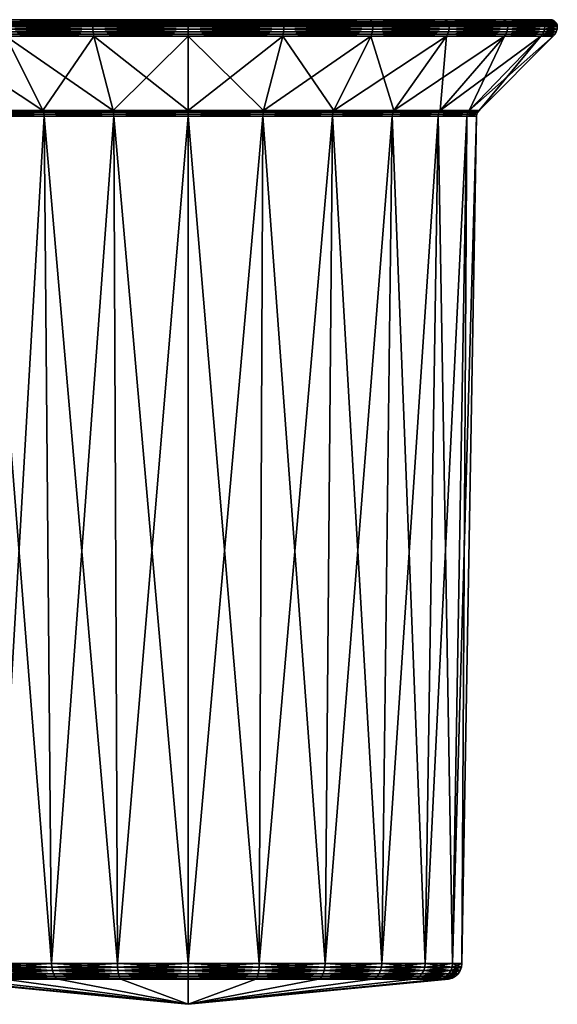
# Model space of a CAD drawing. Extents: x -0.371 to 0.222, y -0.116 to 0.
# Tile 256 of 256: x 0.183 to 0.222, y -0.072 to 0. Entities that reach past the tile are written whole.
import ezdxf

# ---------------------------------------------------------------- set-up
doc = ezdxf.new("R2010")
doc.units = 0
doc.layers.add('mesh', color=7, linetype='CONTINUOUS')

msp = doc.modelspace()

# ---------------------------------------------------------------- meshes
at = {"layer": 'mesh'}
mesh = msp.add_polyface(dxfattribs=at)
corners = [(0.195, 0.000112, -0.34006), (0.17205, 0.000112, -0.32681), (0.169403, 0.000112, -0.333201), (0.169403, 0.000112, -0.346919), (0.17205, 0.000112, -0.35331), (0.1685, 0.000112, -0.34006), (0.175908, -0.000388, -0.320968), (0.17592, -0.000258, -0.32098), (0.1815, -0.000388, -0.316677), (0.171632, -0.000258, -0.326569), (0.175908, -0.000388, -0.359152), (0.181509, -0.000258, -0.363428), (0.17592, -0.000258, -0.35914), (0.1815, -0.000388, -0.363443), (0.175955, -0.000138, -0.321016), (0.181509, -0.000258, -0.316692), (0.171675, -0.000138, -0.326594), (0.181534, -0.000138, -0.363385), (0.175955, -0.000138, -0.359105), (0.176115, -0.001095, -0.321175), (0.176027, -0.000943, -0.321087), (0.181646, -0.001095, -0.316931), (0.171763, -0.000943, -0.326644), (0.176115, -0.001095, -0.358945), (0.181584, -0.000943, -0.363297), (0.176027, -0.000943, -0.359033), (0.181646, -0.001095, -0.363189), (0.175962, -0.00077, -0.321022), (0.181584, -0.000943, -0.316823), (0.171683, -0.00077, -0.326598), (0.181538, -0.00077, -0.363377), (0.175962, -0.00077, -0.359098), (0.175922, -0.000583, -0.320982), (0.181538, -0.00077, -0.316743), (0.171634, -0.000583, -0.32657), (0.18151, -0.000583, -0.363426), (0.175922, -0.000583, -0.359138), (0.18151, -0.000583, -0.316694), (0.171617, -0.000388, -0.32656), (0.171871, -0.001095, -0.326706), (0.179957, -0.006528, -0.325017), (0.176576, -0.006528, -0.329423), (0.176576, -0.006528, -0.350697), (0.179957, -0.006528, -0.355103), (0.171871, -0.001095, -0.353414), (0.174451, -0.006528, -0.345566), (0.176657, -0.006649, -0.32947), (0.174541, -0.006649, -0.334578), (0.174451, -0.006528, -0.334554), (0.17382, -0.006649, -0.34006), (0.173726, -0.006528, -0.34006), (0.176657, -0.006649, -0.35065), (0.174541, -0.006649, -0.345542), (0.180023, -0.006649, -0.355037), (0.176262, 0.000112, -0.321322), (0.176012, -0.000034, -0.321072), (0.181534, -0.000138, -0.316735), (0.171744, -0.000034, -0.326633), (0.181573, -0.000034, -0.363316), (0.176012, -0.000034, -0.359048), (0.181573, -0.000034, -0.316804), (0.171938, 0.000095, -0.326745), (0.181685, 0.000095, -0.363122), (0.176262, 0.000112, -0.358798), (0.18175, 0.000112, -0.36301)]
mesh.append_faces([[corners[k] for k in face] for face in [(0, 1, 2, 2), (0, 3, 4, 4), (0, 5, 3, 3), (6, 7, 8, 8), (6, 9, 7, 7), (10, 11, 12, 12), (13, 11, 10, 10), (7, 14, 15, 15), (7, 16, 14, 14), (12, 17, 18, 18), (11, 17, 12, 12), (19, 20, 21, 21), (19, 22, 20, 20), (23, 24, 25, 25), (26, 24, 23, 23), (20, 27, 28, 28), (20, 29, 27, 27), (25, 30, 31, 31), (24, 30, 25, 25), (27, 32, 33, 33), (27, 34, 32, 32), (31, 35, 36, 36), (30, 35, 31, 31), (32, 6, 37, 37), (32, 38, 6, 6), (36, 13, 10, 10), (35, 13, 36, 36), (39, 40, 41, 41), (19, 40, 39, 39), (23, 42, 43, 43), (44, 42, 23, 23), (44, 45, 42, 42), (46, 41, 40, 40), (47, 48, 41, 41), (49, 50, 48, 48), (51, 45, 52, 52), (51, 42, 45, 45), (53, 42, 51, 51), (53, 43, 42, 42), (0, 54, 1, 1), (14, 55, 56, 56), (14, 57, 55, 55), (18, 58, 59, 59), (17, 58, 18, 18), (55, 54, 60, 60), (55, 61, 54, 54), (59, 62, 63, 63), (58, 62, 59, 59), (61, 1, 54, 54), (62, 64, 63, 63)]])
mesh = msp.add_polyface(dxfattribs=at)
corners = [(0.169403, 0.000112, -0.333201), (0.1685, 0.000112, -0.34006), (0.195, 0.000112, -0.34006), (0.1815, -0.000388, -0.316677), (0.181509, -0.000258, -0.316692), (0.188012, -0.000388, -0.31398), (0.17592, -0.000258, -0.32098), (0.1815, -0.000388, -0.363443), (0.188016, -0.000258, -0.366124), (0.181509, -0.000258, -0.363428), (0.188012, -0.000388, -0.36614), (0.181534, -0.000138, -0.316735), (0.188016, -0.000258, -0.313997), (0.175955, -0.000138, -0.321016), (0.188029, -0.000138, -0.366075), (0.181534, -0.000138, -0.363385), (0.18805, -0.000034, -0.365999), (0.181685, 0.000095, -0.316998), (0.18175, 0.000112, -0.31711), (0.188108, 0.000095, -0.314338), (0.181685, 0.000095, -0.363122), (0.188141, 0.000112, -0.365657), (0.18175, 0.000112, -0.36301), (0.188108, 0.000095, -0.365782), (0.181646, -0.001095, -0.316931), (0.181584, -0.000943, -0.316823), (0.188088, -0.001095, -0.314263), (0.176027, -0.000943, -0.321087), (0.181646, -0.001095, -0.363189), (0.188056, -0.000943, -0.365977), (0.181584, -0.000943, -0.363297), (0.188088, -0.001095, -0.365857), (0.181538, -0.00077, -0.316743), (0.188056, -0.000943, -0.314143), (0.175962, -0.00077, -0.321022), (0.188032, -0.00077, -0.366067), (0.181538, -0.00077, -0.363377), (0.18151, -0.000583, -0.316694), (0.188032, -0.00077, -0.314054), (0.175922, -0.000583, -0.320982), (0.188017, -0.000583, -0.366122), (0.18151, -0.000583, -0.363426), (0.188017, -0.000583, -0.313999), (0.175908, -0.000388, -0.320968), (0.176115, -0.001095, -0.321175), (0.184363, -0.006528, -0.321636), (0.179957, -0.006528, -0.325017), (0.189494, -0.006528, -0.319511), (0.179957, -0.006528, -0.355103), (0.184363, -0.006528, -0.358484), (0.176115, -0.001095, -0.358945), (0.180023, -0.006649, -0.325083), (0.18441, -0.006649, -0.358403), (0.180023, -0.006649, -0.355037), (0.176262, 0.000112, -0.358798), (0.17205, 0.000112, -0.35331), (0.181573, -0.000034, -0.316804), (0.188029, -0.000138, -0.314045), (0.176012, -0.000034, -0.321072), (0.181573, -0.000034, -0.363316), (0.188077, 0.000045, -0.365899), (0.188077, 0.000045, -0.314222), (0.176262, 0.000112, -0.321322)]
mesh.append_faces([[corners[k] for k in face] for face in [(0, 1, 2, 2), (3, 4, 5, 5), (3, 6, 4, 4), (7, 8, 9, 9), (10, 8, 7, 7), (4, 11, 12, 12), (4, 13, 11, 11), (9, 14, 15, 15), (8, 14, 9, 9), (14, 16, 15, 15), (17, 18, 19, 19), (20, 21, 22, 22), (23, 21, 20, 20), (24, 25, 26, 26), (24, 27, 25, 25), (28, 29, 30, 30), (31, 29, 28, 28), (25, 32, 33, 33), (25, 34, 32, 32), (30, 35, 36, 36), (29, 35, 30, 30), (32, 37, 38, 38), (32, 39, 37, 37), (36, 40, 41, 41), (35, 40, 36, 36), (37, 3, 42, 42), (37, 43, 3, 3), (41, 10, 7, 7), (40, 10, 41, 41), (44, 45, 46, 46), (24, 45, 44, 44), (24, 47, 45, 45), (26, 47, 24, 24), (28, 48, 49, 49), (50, 48, 28, 28), (51, 46, 45, 45), (52, 48, 53, 53), (52, 49, 48, 48), (2, 54, 22, 22), (55, 54, 2, 2), (11, 56, 57, 57), (11, 58, 56, 56), (15, 16, 59, 59), (16, 60, 59, 59), (56, 17, 61, 61), (56, 62, 17, 17), (59, 23, 20, 20), (60, 23, 59, 59), (17, 62, 18, 18)]])
mesh = msp.add_polyface(dxfattribs=at)
corners = [(0.195, 0.000112, -0.34006), (0.188141, 0.000112, -0.314463), (0.18175, 0.000112, -0.31711), (0.18175, 0.000112, -0.36301), (0.188141, 0.000112, -0.365657), (0.188012, -0.000388, -0.31398), (0.188016, -0.000258, -0.313997), (0.195, -0.000388, -0.31306), (0.181509, -0.000258, -0.316692), (0.188012, -0.000388, -0.36614), (0.195, -0.000258, -0.367043), (0.188016, -0.000258, -0.366124), (0.195, -0.000388, -0.36706), (0.188029, -0.000138, -0.314045), (0.195, -0.000258, -0.313077), (0.181534, -0.000138, -0.316735), (0.195, -0.000138, -0.366993), (0.188029, -0.000138, -0.366075), (0.18805, -0.000034, -0.314122), (0.195, -0.000138, -0.313127), (0.195, -0.000034, -0.366914), (0.18805, -0.000034, -0.365999), (0.188077, 0.000045, -0.314222), (0.195, -0.000034, -0.313207), (0.195, 0.000045, -0.36681), (0.188077, 0.000045, -0.365899), (0.188108, 0.000095, -0.314338), (0.195, 0.000045, -0.31331), (0.181685, 0.000095, -0.316998), (0.195, 0.000095, -0.366689), (0.188108, 0.000095, -0.365782), (0.195, 0.000112, -0.36656), (0.188088, -0.001095, -0.314263), (0.188056, -0.000943, -0.314143), (0.195, -0.001095, -0.313353), (0.181584, -0.000943, -0.316823), (0.188088, -0.001095, -0.365857), (0.195, -0.000943, -0.366892), (0.188056, -0.000943, -0.365977), (0.195, -0.001095, -0.366767), (0.188032, -0.00077, -0.314054), (0.195, -0.000943, -0.313229), (0.181538, -0.00077, -0.316743), (0.195, -0.00077, -0.366984), (0.188032, -0.00077, -0.366067), (0.188017, -0.000583, -0.313999), (0.195, -0.00077, -0.313136), (0.18151, -0.000583, -0.316694), (0.195, -0.000583, -0.367041), (0.188017, -0.000583, -0.366122), (0.195, -0.000583, -0.313079), (0.1815, -0.000388, -0.316677), (0.195, -0.006528, -0.318786), (0.189494, -0.006528, -0.319511), (0.184363, -0.006528, -0.358484), (0.189494, -0.006528, -0.360609), (0.181646, -0.001095, -0.363189), (0.18441, -0.006649, -0.321717), (0.184363, -0.006528, -0.321636), (0.189518, -0.006649, -0.360519), (0.18441, -0.006649, -0.358403), (0.195, -0.006649, -0.36124), (0.176262, 0.000112, -0.321322), (0.181573, -0.000034, -0.316804)]
mesh.append_faces([[corners[k] for k in face] for face in [(0, 1, 2, 2), (0, 3, 4, 4), (5, 6, 7, 7), (5, 8, 6, 6), (9, 10, 11, 11), (12, 10, 9, 9), (6, 13, 14, 14), (6, 15, 13, 13), (11, 16, 17, 17), (10, 16, 11, 11), (13, 18, 19, 19), (17, 20, 21, 21), (16, 20, 17, 17), (18, 22, 23, 23), (21, 24, 25, 25), (20, 24, 21, 21), (22, 26, 27, 27), (22, 28, 26, 26), (25, 29, 30, 30), (24, 29, 25, 25), (26, 2, 1, 1), (30, 31, 4, 4), (32, 33, 34, 34), (32, 35, 33, 33), (36, 37, 38, 38), (39, 37, 36, 36), (33, 40, 41, 41), (33, 42, 40, 40), (38, 43, 44, 44), (37, 43, 38, 38), (40, 45, 46, 46), (40, 47, 45, 45), (44, 48, 49, 49), (43, 48, 44, 44), (45, 5, 50, 50), (45, 51, 5, 5), (49, 12, 9, 9), (48, 12, 49, 49), (32, 52, 53, 53), (34, 52, 32, 32), (36, 54, 55, 55), (56, 54, 36, 36), (57, 58, 53, 53), (59, 54, 60, 60), (59, 55, 54, 54), (61, 55, 59, 59), (2, 62, 0, 0), (13, 63, 18, 18), (18, 63, 22, 22)]])
mesh = msp.add_polyface(dxfattribs=at)
corners = [(0.195, 0.000112, -0.34006), (0.195, 0.000112, -0.31356), (0.188141, 0.000112, -0.314463), (0.201859, 0.000112, -0.314463), (0.195, 0.000112, -0.36656), (0.201859, 0.000112, -0.365657), (0.188141, 0.000112, -0.365657), (0.195, -0.000388, -0.31306), (0.188016, -0.000258, -0.313997), (0.195, -0.000258, -0.313077), (0.195, -0.000388, -0.36706), (0.201984, -0.000258, -0.366124), (0.195, -0.000258, -0.367043), (0.188029, -0.000138, -0.314045), (0.195, -0.000138, -0.313127), (0.201971, -0.000138, -0.366075), (0.195, -0.000138, -0.366993), (0.195, -0.000034, -0.313207), (0.201971, -0.000138, -0.314045), (0.18805, -0.000034, -0.314122), (0.20195, -0.000034, -0.365999), (0.195, -0.000034, -0.366914), (0.195, 0.000045, -0.31331), (0.20195, -0.000034, -0.314122), (0.188077, 0.000045, -0.314222), (0.201923, 0.000045, -0.365899), (0.195, 0.000045, -0.36681), (0.195, 0.000095, -0.313431), (0.201923, 0.000045, -0.314222), (0.188108, 0.000095, -0.314338), (0.201892, 0.000095, -0.365782), (0.195, 0.000095, -0.366689), (0.201892, 0.000095, -0.314338), (0.188108, 0.000095, -0.365782), (0.195, -0.001095, -0.313353), (0.195, -0.000943, -0.313229), (0.201912, -0.001095, -0.314263), (0.188056, -0.000943, -0.314143), (0.195, -0.001095, -0.366767), (0.201945, -0.000943, -0.365977), (0.195, -0.000943, -0.366892), (0.201912, -0.001095, -0.365857), (0.195, -0.00077, -0.313136), (0.201945, -0.000943, -0.314143), (0.188032, -0.00077, -0.314054), (0.201968, -0.00077, -0.366067), (0.195, -0.00077, -0.366984), (0.195, -0.000583, -0.313079), (0.201968, -0.00077, -0.314054), (0.188017, -0.000583, -0.313999), (0.201983, -0.000583, -0.366122), (0.195, -0.000583, -0.367041), (0.188012, -0.000388, -0.31398), (0.201988, -0.000388, -0.36614), (0.200506, -0.006528, -0.319511), (0.195, -0.006528, -0.318786), (0.195, -0.006528, -0.361334), (0.189494, -0.006528, -0.360609), (0.188088, -0.001095, -0.365857), (0.195, -0.006649, -0.31888), (0.189518, -0.006649, -0.319601), (0.189494, -0.006528, -0.319511), (0.195, -0.006649, -0.36124), (0.200482, -0.006649, -0.360519), (0.200506, -0.006528, -0.360609)]
mesh.append_faces([[corners[k] for k in face] for face in [(0, 1, 2, 2), (3, 1, 0, 0), (0, 4, 5, 5), (6, 4, 0, 0), (7, 8, 9, 9), (10, 11, 12, 12), (9, 13, 14, 14), (12, 15, 16, 16), (14, 17, 18, 18), (14, 19, 17, 17), (16, 20, 21, 21), (15, 20, 16, 16), (17, 22, 23, 23), (17, 24, 22, 22), (21, 25, 26, 26), (20, 25, 21, 21), (22, 27, 28, 28), (22, 29, 27, 27), (26, 30, 31, 31), (25, 30, 26, 26), (27, 1, 32, 32), (27, 2, 1, 1), (29, 2, 27, 27), (31, 4, 33, 33), (31, 5, 4, 4), (30, 5, 31, 31), (34, 35, 36, 36), (34, 37, 35, 35), (38, 39, 40, 40), (41, 39, 38, 38), (35, 42, 43, 43), (35, 44, 42, 42), (40, 45, 46, 46), (39, 45, 40, 40), (42, 47, 48, 48), (42, 49, 47, 47), (46, 50, 51, 51), (47, 52, 7, 7), (51, 53, 10, 10), (34, 54, 55, 55), (36, 54, 34, 34), (38, 56, 41, 41), (38, 57, 56, 56), (58, 57, 38, 38), (59, 55, 54, 54), (60, 61, 55, 55), (62, 56, 57, 57), (63, 56, 62, 62), (63, 64, 56, 56)]])
mesh = msp.add_polyface(dxfattribs=at)
corners = [(0.195, 0.000112, -0.34006), (0.20825, 0.000112, -0.31711), (0.201859, 0.000112, -0.314463), (0.201859, 0.000112, -0.365657), (0.20825, 0.000112, -0.36301), (0.201988, -0.000388, -0.31398), (0.195, -0.000258, -0.313077), (0.201984, -0.000258, -0.313997), (0.195, -0.000388, -0.31306), (0.201988, -0.000388, -0.36614), (0.201984, -0.000258, -0.366124), (0.195, -0.000388, -0.36706), (0.208491, -0.000258, -0.363428), (0.195, -0.000138, -0.313127), (0.201971, -0.000138, -0.314045), (0.201971, -0.000138, -0.366075), (0.195, -0.000258, -0.367043), (0.208467, -0.000138, -0.363385), (0.20195, -0.000034, -0.314122), (0.208467, -0.000138, -0.316735), (0.195, -0.000034, -0.313207), (0.195, 0.000045, -0.31331), (0.201923, 0.000045, -0.314222), (0.195, 0.000095, -0.313431), (0.201892, 0.000095, -0.314338), (0.201923, 0.000045, -0.365899), (0.208315, 0.000095, -0.363122), (0.201892, 0.000095, -0.365782), (0.208315, 0.000095, -0.316998), (0.195, 0.000112, -0.31356), (0.201912, -0.001095, -0.314263), (0.201945, -0.000943, -0.314143), (0.208354, -0.001095, -0.316931), (0.195, -0.000943, -0.313229), (0.201912, -0.001095, -0.365857), (0.208416, -0.000943, -0.363297), (0.201945, -0.000943, -0.365977), (0.208354, -0.001095, -0.363189), (0.201968, -0.00077, -0.314054), (0.208416, -0.000943, -0.316823), (0.195, -0.00077, -0.313136), (0.208462, -0.00077, -0.363377), (0.201968, -0.00077, -0.366067), (0.201983, -0.000583, -0.313999), (0.208462, -0.00077, -0.316743), (0.195, -0.000583, -0.313079), (0.201983, -0.000583, -0.366122), (0.195, -0.00077, -0.366984), (0.20849, -0.000583, -0.363426), (0.195, -0.000583, -0.367041), (0.2085, -0.000388, -0.363443), (0.205637, -0.006528, -0.321636), (0.200506, -0.006528, -0.319511), (0.200506, -0.006528, -0.360609), (0.205637, -0.006528, -0.358484), (0.195, -0.006528, -0.361334), (0.200482, -0.006649, -0.319601), (0.20559, -0.006649, -0.358403), (0.200482, -0.006649, -0.360519), (0.213738, 0.000112, -0.358798), (0.208427, -0.000034, -0.363316), (0.20195, -0.000034, -0.365999), (0.208427, -0.000034, -0.316804)]
mesh.append_faces([[corners[k] for k in face] for face in [(0, 1, 2, 2), (0, 3, 4, 4), (5, 6, 7, 7), (8, 6, 5, 5), (9, 10, 11, 11), (9, 12, 10, 10), (7, 13, 14, 14), (6, 13, 7, 7), (10, 15, 16, 16), (10, 17, 15, 15), (14, 18, 19, 19), (14, 20, 18, 18), (18, 21, 22, 22), (22, 23, 24, 24), (25, 26, 27, 27), (24, 2, 28, 28), (24, 29, 2, 2), (27, 4, 3, 3), (26, 4, 27, 27), (30, 31, 32, 32), (30, 33, 31, 31), (34, 35, 36, 36), (37, 35, 34, 34), (31, 38, 39, 39), (31, 40, 38, 38), (36, 41, 42, 42), (35, 41, 36, 36), (38, 43, 44, 44), (38, 45, 43, 43), (42, 46, 47, 47), (42, 48, 46, 46), (43, 8, 5, 5), (45, 8, 43, 43), (46, 9, 49, 49), (46, 50, 9, 9), (30, 51, 52, 52), (32, 51, 30, 30), (37, 53, 54, 54), (34, 53, 37, 37), (34, 55, 53, 53), (56, 52, 51, 51), (57, 53, 58, 58), (57, 54, 53, 53), (4, 59, 0, 0), (15, 60, 61, 61), (17, 60, 15, 15), (18, 22, 62, 62), (61, 60, 25, 25), (22, 24, 62, 62), (60, 26, 25, 25)]])
mesh = msp.add_polyface(dxfattribs=at)
corners = [(0.220597, 0.000112, -0.346919), (0.2215, 0.000112, -0.34006), (0.195, 0.000112, -0.34006), (0.2085, -0.000388, -0.316677), (0.201984, -0.000258, -0.313997), (0.208491, -0.000258, -0.316692), (0.201988, -0.000388, -0.31398), (0.2085, -0.000388, -0.363443), (0.208491, -0.000258, -0.363428), (0.201988, -0.000388, -0.36614), (0.21408, -0.000258, -0.35914), (0.201971, -0.000138, -0.314045), (0.208467, -0.000138, -0.316735), (0.208467, -0.000138, -0.363385), (0.201984, -0.000258, -0.366124), (0.214045, -0.000138, -0.359105), (0.208315, 0.000095, -0.316998), (0.201859, 0.000112, -0.314463), (0.20825, 0.000112, -0.31711), (0.208354, -0.001095, -0.316931), (0.208416, -0.000943, -0.316823), (0.213885, -0.001095, -0.321175), (0.201945, -0.000943, -0.314143), (0.208354, -0.001095, -0.363189), (0.213973, -0.000943, -0.359033), (0.208416, -0.000943, -0.363297), (0.213885, -0.001095, -0.358945), (0.208462, -0.00077, -0.316743), (0.213973, -0.000943, -0.321087), (0.201968, -0.00077, -0.314054), (0.214038, -0.00077, -0.359098), (0.208462, -0.00077, -0.363377), (0.20849, -0.000583, -0.316694), (0.214038, -0.00077, -0.321022), (0.201983, -0.000583, -0.313999), (0.20849, -0.000583, -0.363426), (0.201968, -0.00077, -0.366067), (0.214078, -0.000583, -0.359138), (0.201983, -0.000583, -0.366122), (0.214092, -0.000388, -0.359152), (0.210043, -0.006528, -0.325017), (0.205637, -0.006528, -0.321636), (0.205637, -0.006528, -0.358484), (0.210043, -0.006528, -0.355103), (0.20559, -0.006649, -0.321717), (0.209977, -0.006649, -0.355037), (0.20559, -0.006649, -0.358403), (0.213343, -0.006649, -0.35065), (0.213738, 0.000112, -0.321322), (0.21795, 0.000112, -0.32681), (0.213738, 0.000112, -0.358798), (0.21795, 0.000112, -0.35331), (0.208427, -0.000034, -0.316804), (0.214045, -0.000138, -0.321016), (0.20195, -0.000034, -0.314122), (0.213988, -0.000034, -0.359048), (0.208427, -0.000034, -0.363316), (0.213988, -0.000034, -0.321072), (0.201892, 0.000095, -0.314338), (0.208315, 0.000095, -0.363122), (0.20825, 0.000112, -0.36301)]
mesh.append_faces([[corners[k] for k in face] for face in [(0, 1, 2, 2), (3, 4, 5, 5), (6, 4, 3, 3), (7, 8, 9, 9), (7, 10, 8, 8), (5, 11, 12, 12), (4, 11, 5, 5), (8, 13, 14, 14), (8, 15, 13, 13), (10, 15, 8, 8), (16, 17, 18, 18), (19, 20, 21, 21), (19, 22, 20, 20), (23, 24, 25, 25), (26, 24, 23, 23), (20, 27, 28, 28), (20, 29, 27, 27), (25, 30, 31, 31), (24, 30, 25, 25), (27, 32, 33, 33), (27, 34, 32, 32), (31, 35, 36, 36), (31, 37, 35, 35), (30, 37, 31, 31), (32, 6, 3, 3), (34, 6, 32, 32), (35, 7, 38, 38), (35, 39, 7, 7), (19, 40, 41, 41), (21, 40, 19, 19), (26, 42, 43, 43), (23, 42, 26, 26), (44, 41, 40, 40), (45, 42, 46, 46), (45, 43, 42, 42), (47, 43, 45, 45), (2, 48, 18, 18), (49, 48, 2, 2), (2, 50, 51, 51), (12, 52, 53, 53), (12, 54, 52, 52), (13, 55, 56, 56), (15, 55, 13, 13), (52, 16, 57, 57), (52, 58, 16, 16), (56, 50, 59, 59), (55, 50, 56, 56), (16, 18, 48, 48), (59, 50, 60, 60)]])
mesh = msp.add_polyface(dxfattribs=at)
corners = [(0.195, 0.000112, -0.34006), (0.220597, 0.000112, -0.333201), (0.21795, 0.000112, -0.32681), (0.2215, 0.000112, -0.34006), (0.21795, 0.000112, -0.35331), (0.220597, 0.000112, -0.346919), (0.214092, -0.000388, -0.320968), (0.208491, -0.000258, -0.316692), (0.21408, -0.000258, -0.32098), (0.2085, -0.000388, -0.316677), (0.214092, -0.000388, -0.359152), (0.21408, -0.000258, -0.35914), (0.2085, -0.000388, -0.363443), (0.218368, -0.000258, -0.353552), (0.208467, -0.000138, -0.316735), (0.214045, -0.000138, -0.321016), (0.218325, -0.000138, -0.353527), (0.214045, -0.000138, -0.359105), (0.213885, -0.001095, -0.321175), (0.213973, -0.000943, -0.321087), (0.218129, -0.001095, -0.326706), (0.208416, -0.000943, -0.316823), (0.213885, -0.001095, -0.358945), (0.218237, -0.000943, -0.353476), (0.213973, -0.000943, -0.359033), (0.218129, -0.001095, -0.353414), (0.214038, -0.00077, -0.321022), (0.218237, -0.000943, -0.326644), (0.208462, -0.00077, -0.316743), (0.218317, -0.00077, -0.353522), (0.214038, -0.00077, -0.359098), (0.214078, -0.000583, -0.320982), (0.218317, -0.00077, -0.326598), (0.20849, -0.000583, -0.316694), (0.218366, -0.000583, -0.35355), (0.214078, -0.000583, -0.359138), (0.20849, -0.000583, -0.363426), (0.218383, -0.000388, -0.35356), (0.213424, -0.006528, -0.329423), (0.210043, -0.006528, -0.325017), (0.215549, -0.006528, -0.334554), (0.210043, -0.006528, -0.355103), (0.213424, -0.006528, -0.350697), (0.213343, -0.006649, -0.32947), (0.209977, -0.006649, -0.325083), (0.213343, -0.006649, -0.35065), (0.215459, -0.006649, -0.345542), (0.215549, -0.006528, -0.345566), (0.21618, -0.006649, -0.34006), (0.216274, -0.006528, -0.34006), (0.215459, -0.006649, -0.334578), (0.213988, -0.000034, -0.321072), (0.218325, -0.000138, -0.326594), (0.208427, -0.000034, -0.316804), (0.218256, -0.000034, -0.353487), (0.213988, -0.000034, -0.359048), (0.213738, 0.000112, -0.321322), (0.218256, -0.000034, -0.326633), (0.208315, 0.000095, -0.316998), (0.218062, 0.000095, -0.353375), (0.213738, 0.000112, -0.358798)]
mesh.append_faces([[corners[k] for k in face] for face in [(0, 1, 2, 2), (0, 3, 1, 1), (0, 4, 5, 5), (6, 7, 8, 8), (9, 7, 6, 6), (10, 11, 12, 12), (10, 13, 11, 11), (8, 14, 15, 15), (7, 14, 8, 8), (11, 16, 17, 17), (13, 16, 11, 11), (18, 19, 20, 20), (18, 21, 19, 19), (22, 23, 24, 24), (25, 23, 22, 22), (19, 26, 27, 27), (19, 28, 26, 26), (24, 29, 30, 30), (23, 29, 24, 24), (26, 31, 32, 32), (26, 33, 31, 31), (30, 34, 35, 35), (29, 34, 30, 30), (31, 9, 6, 6), (33, 9, 31, 31), (35, 10, 36, 36), (35, 37, 10, 10), (18, 38, 39, 39), (20, 38, 18, 18), (20, 40, 38, 38), (25, 41, 42, 42), (22, 41, 25, 25), (43, 38, 40, 40), (44, 39, 38, 38), (45, 42, 41, 41), (46, 42, 45, 45), (46, 47, 42, 42), (48, 47, 46, 46), (48, 49, 47, 47), (50, 49, 48, 48), (50, 40, 49, 49), (15, 51, 52, 52), (15, 53, 51, 51), (17, 54, 55, 55), (16, 54, 17, 17), (51, 56, 57, 57), (51, 58, 56, 56), (55, 59, 60, 60), (54, 59, 55, 55), (59, 4, 60, 60)]])
mesh = msp.add_polyface(dxfattribs=at)
corners = [(0.218383, -0.000388, -0.32656), (0.218368, -0.000258, -0.326569), (0.22108, -0.000388, -0.333072), (0.21408, -0.000258, -0.32098), (0.214092, -0.000388, -0.320968), (0.218383, -0.000388, -0.35356), (0.218368, -0.000258, -0.353552), (0.214092, -0.000388, -0.359152), (0.221064, -0.000258, -0.347044), (0.22108, -0.000388, -0.347048), (0.218325, -0.000138, -0.326594), (0.221064, -0.000258, -0.333076), (0.214045, -0.000138, -0.321016), (0.221015, -0.000138, -0.347031), (0.218325, -0.000138, -0.353527), (0.220939, -0.000034, -0.34701), (0.218062, 0.000095, -0.326745), (0.21795, 0.000112, -0.32681), (0.220722, 0.000095, -0.333168), (0.218062, 0.000095, -0.353375), (0.220597, 0.000112, -0.346919), (0.21795, 0.000112, -0.35331), (0.220722, 0.000095, -0.346952), (0.218129, -0.001095, -0.326706), (0.218237, -0.000943, -0.326644), (0.220797, -0.001095, -0.333148), (0.213973, -0.000943, -0.321087), (0.218129, -0.001095, -0.353414), (0.220917, -0.000943, -0.347005), (0.218237, -0.000943, -0.353476), (0.220797, -0.001095, -0.346972), (0.218317, -0.00077, -0.326598), (0.220917, -0.000943, -0.333116), (0.214038, -0.00077, -0.321022), (0.221006, -0.00077, -0.347028), (0.218317, -0.00077, -0.353522), (0.218366, -0.000583, -0.32657), (0.221006, -0.00077, -0.333092), (0.214078, -0.000583, -0.320982), (0.221061, -0.000583, -0.347043), (0.218366, -0.000583, -0.35355), (0.221061, -0.000583, -0.333077), (0.214078, -0.000583, -0.359138), (0.215549, -0.006528, -0.334554), (0.216274, -0.006528, -0.34006), (0.221707, -0.001095, -0.34006), (0.215549, -0.006528, -0.345566), (0.213424, -0.006528, -0.350697), (0.218256, -0.000034, -0.326633), (0.221015, -0.000138, -0.333089), (0.213988, -0.000034, -0.321072), (0.218256, -0.000034, -0.353487), (0.220839, 0.000045, -0.346983), (0.220839, 0.000045, -0.333137), (0.213738, 0.000112, -0.321322)]
mesh.append_faces([[corners[k] for k in face] for face in [(0, 1, 2, 2), (0, 3, 1, 1), (4, 3, 0, 0), (5, 6, 7, 7), (5, 8, 6, 6), (9, 8, 5, 5), (1, 10, 11, 11), (1, 12, 10, 10), (3, 12, 1, 1), (6, 13, 14, 14), (8, 13, 6, 6), (13, 15, 14, 14), (16, 17, 18, 18), (19, 20, 21, 21), (22, 20, 19, 19), (23, 24, 25, 25), (23, 26, 24, 24), (27, 28, 29, 29), (30, 28, 27, 27), (24, 31, 32, 32), (24, 33, 31, 31), (29, 34, 35, 35), (28, 34, 29, 29), (31, 36, 37, 37), (31, 38, 36, 36), (35, 39, 40, 40), (34, 39, 35, 35), (36, 0, 41, 41), (36, 4, 0, 0), (38, 4, 36, 36), (40, 5, 42, 42), (40, 9, 5, 5), (39, 9, 40, 40), (25, 43, 23, 23), (25, 44, 43, 43), (45, 44, 25, 25), (45, 46, 44, 44), (30, 46, 45, 45), (30, 47, 46, 46), (27, 47, 30, 30), (10, 48, 49, 49), (10, 50, 48, 48), (14, 15, 51, 51), (15, 52, 51, 51), (48, 16, 53, 53), (48, 54, 16, 16), (51, 22, 19, 19), (52, 22, 51, 51), (16, 54, 17, 17)]])
mesh = msp.add_polyface(dxfattribs=at)
corners = [(0.22108, -0.000388, -0.333072), (0.221064, -0.000258, -0.333076), (0.222, -0.000388, -0.34006), (0.218368, -0.000258, -0.326569), (0.22108, -0.000388, -0.347048), (0.221983, -0.000258, -0.34006), (0.221064, -0.000258, -0.347044), (0.221015, -0.000138, -0.333089), (0.218325, -0.000138, -0.326594), (0.221933, -0.000138, -0.34006), (0.221015, -0.000138, -0.347031), (0.220939, -0.000034, -0.33311), (0.221854, -0.000034, -0.34006), (0.220939, -0.000034, -0.34701), (0.220839, 0.000045, -0.333137), (0.22175, 0.000045, -0.34006), (0.220839, 0.000045, -0.346983), (0.220722, 0.000095, -0.333168), (0.218062, 0.000095, -0.326745), (0.221629, 0.000095, -0.34006), (0.220722, 0.000095, -0.346952), (0.220597, 0.000112, -0.333201), (0.21795, 0.000112, -0.32681), (0.2215, 0.000112, -0.34006), (0.220597, 0.000112, -0.346919), (0.220797, -0.001095, -0.333148), (0.220917, -0.000943, -0.333116), (0.221707, -0.001095, -0.34006), (0.218237, -0.000943, -0.326644), (0.220797, -0.001095, -0.346972), (0.221831, -0.000943, -0.34006), (0.220917, -0.000943, -0.347005), (0.221006, -0.00077, -0.333092), (0.218317, -0.00077, -0.326598), (0.221924, -0.00077, -0.34006), (0.221006, -0.00077, -0.347028), (0.221061, -0.000583, -0.333077), (0.218366, -0.000583, -0.32657), (0.221981, -0.000583, -0.34006), (0.221061, -0.000583, -0.347043), (0.218383, -0.000388, -0.32656), (0.218256, -0.000034, -0.326633)]
mesh.append_faces([[corners[k] for k in face] for face in [(0, 1, 2, 2), (0, 3, 1, 1), (4, 5, 6, 6), (2, 5, 4, 4), (2, 1, 5, 5), (1, 7, 5, 5), (1, 8, 7, 7), (6, 9, 10, 10), (5, 9, 6, 6), (5, 7, 9, 9), (7, 11, 9, 9), (10, 12, 13, 13), (9, 12, 10, 10), (9, 11, 12, 12), (11, 14, 12, 12), (13, 15, 16, 16), (12, 15, 13, 13), (12, 14, 15, 15), (14, 17, 15, 15), (14, 18, 17, 17), (16, 19, 20, 20), (15, 19, 16, 16), (15, 17, 19, 19), (17, 21, 19, 19), (17, 22, 21, 21), (20, 23, 24, 24), (19, 23, 20, 20), (19, 21, 23, 23), (25, 26, 27, 27), (25, 28, 26, 26), (29, 30, 31, 31), (27, 30, 29, 29), (27, 26, 30, 30), (26, 32, 30, 30), (26, 33, 32, 32), (31, 34, 35, 35), (30, 34, 31, 31), (30, 32, 34, 34), (32, 36, 34, 34), (32, 37, 36, 36), (35, 38, 39, 39), (34, 38, 35, 35), (34, 36, 38, 38), (36, 0, 38, 38), (36, 40, 0, 0), (39, 2, 4, 4), (38, 2, 39, 39), (38, 0, 2, 2), (7, 41, 11, 11), (11, 41, 14, 14)]])
mesh = msp.add_polyface(dxfattribs=at)
corners = [(0.195, -0.006942, -0.318962), (0.200466, -0.00679, -0.319659), (0.200461, -0.006942, -0.319681), (0.195, -0.00679, -0.31894), (0.189539, -0.006942, -0.319681), (0.189534, -0.00679, -0.319659), (0.184451, -0.006942, -0.321788), (0.18444, -0.00679, -0.321769), (0.180081, -0.006942, -0.325141), (0.180065, -0.00679, -0.325126), (0.176728, -0.006942, -0.329511), (0.184451, -0.006942, -0.358332), (0.180065, -0.00679, -0.354995), (0.180081, -0.006942, -0.354979), (0.18444, -0.00679, -0.358351), (0.189539, -0.006942, -0.36044), (0.189534, -0.00679, -0.360461), (0.195, -0.006942, -0.361158), (0.195, -0.00679, -0.361181), (0.200461, -0.006942, -0.36044), (0.200466, -0.00679, -0.360461), (0.205549, -0.006942, -0.358332), (0.200482, -0.006649, -0.319601), (0.195, -0.006649, -0.31888), (0.189518, -0.006649, -0.319601), (0.18441, -0.006649, -0.321717), (0.180023, -0.006649, -0.325083), (0.180023, -0.006649, -0.355037), (0.18441, -0.006649, -0.358403), (0.189518, -0.006649, -0.360519), (0.195, -0.006649, -0.36124), (0.200482, -0.006649, -0.360519), (0.20556, -0.00679, -0.358351), (0.200506, -0.006528, -0.319511), (0.195, -0.006528, -0.318786), (0.189494, -0.006528, -0.319511), (0.184363, -0.006528, -0.321636), (0.184992, -0.0689, -0.322725), (0.189819, -0.0689, -0.320725), (0.195, -0.0689, -0.320043), (0.200181, -0.0689, -0.320725), (0.205549, -0.006942, -0.321788), (0.205008, -0.0689, -0.322725), (0.200181, -0.0689, -0.359395), (0.195, -0.0689, -0.360077), (0.189819, -0.0689, -0.359395), (0.184992, -0.0689, -0.357395), (0.180846, -0.0689, -0.354214)]
mesh.append_faces([[corners[k] for k in face] for face in [(0, 1, 2, 2), (0, 3, 1, 1), (4, 3, 0, 0), (4, 5, 3, 3), (6, 5, 4, 4), (6, 7, 5, 5), (8, 7, 6, 6), (8, 9, 7, 7), (10, 9, 8, 8), (11, 12, 13, 13), (11, 14, 12, 12), (15, 14, 11, 11), (15, 16, 14, 14), (17, 16, 15, 15), (17, 18, 16, 16), (19, 18, 17, 17), (19, 20, 18, 18), (21, 20, 19, 19), (3, 22, 1, 1), (3, 23, 22, 22), (5, 23, 3, 3), (5, 24, 23, 23), (7, 24, 5, 5), (7, 25, 24, 24), (9, 25, 7, 7), (9, 26, 25, 25), (14, 27, 12, 12), (14, 28, 27, 27), (16, 28, 14, 14), (16, 29, 28, 28), (18, 29, 16, 16), (18, 30, 29, 29), (20, 30, 18, 18), (20, 31, 30, 30), (32, 31, 20, 20), (23, 33, 22, 22), (24, 34, 23, 23), (25, 35, 24, 24), (26, 36, 25, 25), (6, 37, 8, 8), (4, 38, 6, 6), (0, 39, 4, 4), (2, 40, 0, 0), (41, 42, 2, 2), (19, 43, 21, 21), (17, 44, 19, 19), (15, 45, 17, 17), (11, 46, 15, 15), (13, 47, 11, 11)]])
mesh = msp.add_polyface(dxfattribs=at)
corners = [(0.214335, -0.0689, -0.334879), (0.214301, -0.069169, -0.334888), (0.212335, -0.0689, -0.330052), (0.215017, -0.0689, -0.34006), (0.214981, -0.069169, -0.34006), (0.214335, -0.0689, -0.345241), (0.214301, -0.069169, -0.345232), (0.212335, -0.0689, -0.350069), (0.212304, -0.069169, -0.350051), (0.209154, -0.0689, -0.354214), (0.209129, -0.069169, -0.354189), (0.205008, -0.0689, -0.357395), (0.204991, -0.069169, -0.357364), (0.200181, -0.0689, -0.359395), (0.200172, -0.069169, -0.359361), (0.195, -0.0689, -0.360077), (0.195, -0.069169, -0.360041), (0.189819, -0.0689, -0.359395), (0.189828, -0.069169, -0.359361), (0.184992, -0.0689, -0.357395), (0.185009, -0.069169, -0.357364), (0.180846, -0.0689, -0.354214), (0.180871, -0.069169, -0.354189), (0.177665, -0.0689, -0.350069), (0.177696, -0.069169, -0.350051), (0.179487, -0.058881, -0.352985), (0.178889, -0.0605, -0.352184), (0.179964, -0.057123, -0.353583), (0.180249, -0.055342, -0.353938), (0.18032, -0.0535, -0.35406), (0.180081, -0.006942, -0.354979), (0.179794, -0.049877, -0.353583), (0.180161, -0.051662, -0.353939), (0.179247, -0.04813, -0.352989), (0.178584, -0.0465, -0.352184), (0.180081, -0.006942, -0.325141), (0.179794, -0.049877, -0.326537), (0.179247, -0.048129, -0.327131), (0.180161, -0.051664, -0.326181), (0.18032, -0.0535, -0.32606), (0.178584, -0.0465, -0.327936), (0.180846, -0.0689, -0.325906), (0.180249, -0.055343, -0.326182), (0.179964, -0.057123, -0.326537), (0.179486, -0.058883, -0.327137), (0.178889, -0.0605, -0.327936), (0.177665, -0.0689, -0.330052), (0.184992, -0.0689, -0.322725), (0.184451, -0.006942, -0.321788), (0.189819, -0.0689, -0.320725), (0.189539, -0.006942, -0.319681), (0.195, -0.0689, -0.320043), (0.195, -0.006942, -0.318962), (0.200181, -0.0689, -0.320725), (0.200461, -0.006942, -0.319681), (0.205008, -0.0689, -0.322725), (0.205549, -0.006942, -0.321788), (0.209154, -0.0689, -0.325906), (0.209919, -0.006942, -0.325141), (0.213272, -0.006942, -0.329511), (0.215379, -0.006942, -0.334599), (0.216098, -0.006942, -0.34006), (0.215379, -0.006942, -0.345521), (0.213272, -0.006942, -0.350609), (0.209919, -0.006942, -0.354979), (0.205549, -0.006942, -0.358332), (0.200461, -0.006942, -0.36044), (0.195, -0.006942, -0.361158), (0.189539, -0.006942, -0.36044), (0.184451, -0.006942, -0.358332)]
mesh.append_faces([[corners[k] for k in face] for face in [(0, 1, 2, 2), (3, 4, 0, 0), (5, 6, 3, 3), (7, 8, 5, 5), (9, 10, 7, 7), (11, 12, 9, 9), (13, 14, 11, 11), (15, 16, 13, 13), (17, 18, 15, 15), (19, 20, 17, 17), (21, 22, 19, 19), (23, 24, 21, 21), (25, 26, 21, 21), (21, 27, 25, 25), (21, 28, 27, 27), (29, 28, 21, 21), (30, 31, 32, 32), (30, 33, 31, 31), (30, 34, 33, 33), (35, 36, 37, 37), (35, 38, 36, 36), (39, 38, 35, 35), (37, 40, 35, 35), (41, 42, 39, 39), (41, 43, 42, 42), (41, 44, 43, 43), (41, 45, 44, 44), (46, 45, 41, 41), (35, 41, 39, 39), (35, 47, 41, 41), (48, 49, 47, 47), (50, 51, 49, 49), (52, 53, 51, 51), (54, 55, 53, 53), (56, 57, 55, 55), (58, 2, 57, 57), (59, 0, 2, 2), (60, 3, 0, 0), (61, 5, 3, 3), (62, 7, 5, 5), (63, 9, 7, 7), (64, 11, 9, 9), (65, 13, 11, 11), (66, 15, 13, 13), (67, 17, 15, 15), (68, 19, 17, 17), (69, 21, 19, 19), (30, 29, 21, 21), (32, 29, 30, 30)]])
mesh = msp.add_polyface(dxfattribs=at)
corners = [(0.213272, -0.006942, -0.329511), (0.215401, -0.00679, -0.334594), (0.215379, -0.006942, -0.334599), (0.213291, -0.00679, -0.3295), (0.209919, -0.006942, -0.325141), (0.209935, -0.00679, -0.325126), (0.205549, -0.006942, -0.321788), (0.20556, -0.00679, -0.321769), (0.200461, -0.006942, -0.319681), (0.200466, -0.00679, -0.319659), (0.205549, -0.006942, -0.358332), (0.20556, -0.00679, -0.358351), (0.200466, -0.00679, -0.360461), (0.209919, -0.006942, -0.354979), (0.209935, -0.00679, -0.354995), (0.213272, -0.006942, -0.350609), (0.213291, -0.00679, -0.35062), (0.215379, -0.006942, -0.345521), (0.215401, -0.00679, -0.345526), (0.216098, -0.006942, -0.34006), (0.216121, -0.00679, -0.34006), (0.215459, -0.006649, -0.334578), (0.213343, -0.006649, -0.32947), (0.209977, -0.006649, -0.325083), (0.20559, -0.006649, -0.321717), (0.200482, -0.006649, -0.319601), (0.20559, -0.006649, -0.358403), (0.200482, -0.006649, -0.360519), (0.209977, -0.006649, -0.355037), (0.213343, -0.006649, -0.35065), (0.215459, -0.006649, -0.345542), (0.21618, -0.006649, -0.34006), (0.215549, -0.006528, -0.334554), (0.213424, -0.006528, -0.329423), (0.210043, -0.006528, -0.325017), (0.205637, -0.006528, -0.321636), (0.209154, -0.0689, -0.325906), (0.212335, -0.0689, -0.330052), (0.214335, -0.0689, -0.334879), (0.215017, -0.0689, -0.34006), (0.214335, -0.0689, -0.345241), (0.212335, -0.0689, -0.350069), (0.209154, -0.0689, -0.354214), (0.205008, -0.0689, -0.357395)]
mesh.append_faces([[corners[k] for k in face] for face in [(0, 1, 2, 2), (0, 3, 1, 1), (4, 3, 0, 0), (4, 5, 3, 3), (6, 5, 4, 4), (6, 7, 5, 5), (8, 7, 6, 6), (8, 9, 7, 7), (10, 11, 12, 12), (13, 11, 10, 10), (13, 14, 11, 11), (15, 14, 13, 13), (15, 16, 14, 14), (17, 16, 15, 15), (17, 18, 16, 16), (19, 18, 17, 17), (19, 20, 18, 18), (2, 20, 19, 19), (2, 1, 20, 20), (3, 21, 1, 1), (3, 22, 21, 21), (5, 22, 3, 3), (5, 23, 22, 22), (7, 23, 5, 5), (7, 24, 23, 23), (9, 24, 7, 7), (9, 25, 24, 24), (11, 26, 27, 27), (14, 26, 11, 11), (14, 28, 26, 26), (16, 28, 14, 14), (16, 29, 28, 28), (18, 29, 16, 16), (18, 30, 29, 29), (20, 30, 18, 18), (20, 31, 30, 30), (1, 31, 20, 20), (1, 21, 31, 31), (22, 32, 21, 21), (23, 33, 22, 22), (24, 34, 23, 23), (25, 35, 24, 24), (4, 36, 6, 6), (0, 37, 4, 4), (2, 38, 0, 0), (19, 39, 2, 2), (17, 40, 19, 19), (15, 41, 17, 17), (13, 42, 15, 15), (10, 43, 13, 13)]])
mesh = msp.add_polyface(dxfattribs=at)
corners = [(0.180846, -0.0689, -0.325906), (0.180871, -0.069169, -0.325931), (0.177665, -0.0689, -0.330052), (0.185009, -0.069169, -0.322756), (0.184992, -0.0689, -0.322725), (0.189828, -0.069169, -0.32076), (0.189819, -0.0689, -0.320725), (0.195, -0.069169, -0.320079), (0.195, -0.0689, -0.320043), (0.200172, -0.069169, -0.32076), (0.200181, -0.0689, -0.320725), (0.204991, -0.069169, -0.322756), (0.205008, -0.0689, -0.322725), (0.209129, -0.069169, -0.325931), (0.209154, -0.0689, -0.325906), (0.212304, -0.069169, -0.330069), (0.212335, -0.0689, -0.330052), (0.214301, -0.069169, -0.334888), (0.214335, -0.0689, -0.334879), (0.214981, -0.069169, -0.34006), (0.215017, -0.0689, -0.34006), (0.214301, -0.069169, -0.345232), (0.214335, -0.0689, -0.345241), (0.212304, -0.069169, -0.350051), (0.212335, -0.0689, -0.350069), (0.209129, -0.069169, -0.354189), (0.209154, -0.0689, -0.354214), (0.204991, -0.069169, -0.357364), (0.205008, -0.0689, -0.357395), (0.200172, -0.069169, -0.359361), (0.200181, -0.0689, -0.359395), (0.195, -0.069169, -0.360041), (0.195, -0.0689, -0.360077), (0.189828, -0.069169, -0.359361), (0.189819, -0.0689, -0.359395), (0.185009, -0.069169, -0.357364), (0.184992, -0.0689, -0.357395), (0.180871, -0.069169, -0.354189), (0.180846, -0.0689, -0.354214), (0.177696, -0.069169, -0.350051), (0.180938, -0.069424, -0.325998), (0.177696, -0.069169, -0.330069), (0.185057, -0.069424, -0.322838), (0.189853, -0.069424, -0.320851), (0.195, -0.069424, -0.320174), (0.200147, -0.069424, -0.320851), (0.204943, -0.069424, -0.322838), (0.209062, -0.069424, -0.325998), (0.212222, -0.069424, -0.330117), (0.214209, -0.069424, -0.334913), (0.214886, -0.069424, -0.34006), (0.214209, -0.069424, -0.345207), (0.212222, -0.069424, -0.350003), (0.209062, -0.069424, -0.354122), (0.204943, -0.069424, -0.357282), (0.200147, -0.069424, -0.359269), (0.195, -0.069424, -0.359946), (0.189853, -0.069424, -0.359269), (0.185057, -0.069424, -0.357282), (0.180938, -0.069424, -0.354122), (0.177778, -0.069424, -0.350003)]
mesh.append_faces([[corners[k] for k in face] for face in [(0, 1, 2, 2), (0, 3, 1, 1), (4, 3, 0, 0), (4, 5, 3, 3), (6, 5, 4, 4), (6, 7, 5, 5), (8, 7, 6, 6), (8, 9, 7, 7), (10, 9, 8, 8), (10, 11, 9, 9), (12, 11, 10, 10), (12, 13, 11, 11), (14, 13, 12, 12), (14, 15, 13, 13), (16, 15, 14, 14), (16, 17, 15, 15), (18, 19, 17, 17), (20, 21, 19, 19), (22, 23, 21, 21), (24, 25, 23, 23), (26, 27, 25, 25), (28, 29, 27, 27), (30, 31, 29, 29), (32, 33, 31, 31), (34, 35, 33, 33), (36, 37, 35, 35), (38, 39, 37, 37), (1, 40, 41, 41), (3, 42, 1, 1), (5, 43, 3, 3), (7, 44, 5, 5), (9, 45, 7, 7), (11, 46, 9, 9), (13, 47, 11, 11), (15, 48, 13, 13), (17, 49, 15, 15), (19, 50, 17, 17), (21, 51, 19, 19), (23, 52, 21, 21), (25, 53, 23, 23), (27, 54, 25, 25), (29, 55, 27, 27), (31, 56, 29, 29), (33, 57, 31, 31), (35, 58, 33, 33), (35, 59, 58, 58), (37, 59, 35, 35), (37, 60, 59, 59), (39, 60, 37, 37)]])
mesh = msp.add_polyface(dxfattribs=at)
corners = [(0.176603, -0.070057, -0.335131), (0.178506, -0.070057, -0.330537), (0.195, -0.071888, -0.34006), (0.181533, -0.070057, -0.326593), (0.185477, -0.070057, -0.323566), (0.178506, -0.070057, -0.349583), (0.176603, -0.070057, -0.344989), (0.175954, -0.070057, -0.34006), (0.185477, -0.070057, -0.356554), (0.181533, -0.070057, -0.353527), (0.180871, -0.069169, -0.325931), (0.185057, -0.069424, -0.322838), (0.180938, -0.069424, -0.325998), (0.185009, -0.069169, -0.322756), (0.189853, -0.069424, -0.320851), (0.181044, -0.069651, -0.326104), (0.177778, -0.069424, -0.330117), (0.185132, -0.069651, -0.322968), (0.189892, -0.069651, -0.320996), (0.185057, -0.069424, -0.357282), (0.185132, -0.069651, -0.357152), (0.189853, -0.069424, -0.359269), (0.181044, -0.069651, -0.354016), (0.180938, -0.069424, -0.354122), (0.177908, -0.069651, -0.349928), (0.177778, -0.069424, -0.350003), (0.181184, -0.069838, -0.326244), (0.177908, -0.069651, -0.330192), (0.18523, -0.069838, -0.323139), (0.189943, -0.069838, -0.321187), (0.18523, -0.069838, -0.356981), (0.189892, -0.069651, -0.359124), (0.181184, -0.069838, -0.353876), (0.178079, -0.069838, -0.34983), (0.181349, -0.069976, -0.326409), (0.178079, -0.069838, -0.330291), (0.185348, -0.069976, -0.323342), (0.190004, -0.069976, -0.321413), (0.185348, -0.069976, -0.356779), (0.189943, -0.069838, -0.358933), (0.181349, -0.069976, -0.353711), (0.178282, -0.069976, -0.349712), (0.178282, -0.069976, -0.330408), (0.190071, -0.070057, -0.321663)]
mesh.append_faces([[corners[k] for k in face] for face in [(0, 1, 2, 2), (2, 1, 3, 3), (2, 3, 4, 4), (5, 6, 2, 2), (2, 6, 7, 7), (2, 7, 0, 0), (2, 8, 9, 9), (2, 9, 5, 5), (10, 11, 12, 12), (13, 14, 11, 11), (12, 15, 16, 16), (12, 17, 15, 15), (11, 17, 12, 12), (11, 18, 17, 17), (14, 18, 11, 11), (19, 20, 21, 21), (19, 22, 20, 20), (23, 22, 19, 19), (23, 24, 22, 22), (25, 24, 23, 23), (15, 26, 27, 27), (15, 28, 26, 26), (17, 28, 15, 15), (17, 29, 28, 28), (18, 29, 17, 17), (20, 30, 31, 31), (20, 32, 30, 30), (22, 32, 20, 20), (22, 33, 32, 32), (24, 33, 22, 22), (26, 34, 35, 35), (26, 36, 34, 34), (28, 36, 26, 26), (28, 37, 36, 36), (29, 37, 28, 28), (30, 38, 39, 39), (30, 40, 38, 38), (32, 40, 30, 30), (32, 41, 40, 40), (33, 41, 32, 32), (34, 3, 42, 42), (34, 4, 3, 3), (36, 4, 34, 34), (36, 43, 4, 4), (37, 43, 36, 36), (38, 9, 8, 8), (40, 9, 38, 38), (40, 5, 9, 9), (41, 5, 40, 40)]])
mesh = msp.add_polyface(dxfattribs=at)
corners = [(0.199929, -0.070057, -0.321663), (0.204523, -0.070057, -0.323566), (0.195, -0.071888, -0.34006), (0.185477, -0.070057, -0.323566), (0.190071, -0.070057, -0.321663), (0.195, -0.070057, -0.321014), (0.190071, -0.070057, -0.358457), (0.185477, -0.070057, -0.356554), (0.204523, -0.070057, -0.356554), (0.199929, -0.070057, -0.358457), (0.195, -0.070057, -0.359106), (0.189828, -0.069169, -0.32076), (0.195, -0.069424, -0.320174), (0.189853, -0.069424, -0.320851), (0.195, -0.069169, -0.320079), (0.200147, -0.069424, -0.320851), (0.195, -0.069169, -0.360041), (0.189853, -0.069424, -0.359269), (0.195, -0.069424, -0.359946), (0.189828, -0.069169, -0.359361), (0.185057, -0.069424, -0.357282), (0.195, -0.069651, -0.320324), (0.189892, -0.069651, -0.320996), (0.200108, -0.069651, -0.320996), (0.200147, -0.069424, -0.359269), (0.195, -0.069651, -0.359796), (0.200108, -0.069651, -0.359124), (0.189892, -0.069651, -0.359124), (0.185132, -0.069651, -0.357152), (0.195, -0.069838, -0.320521), (0.189943, -0.069838, -0.321187), (0.200057, -0.069838, -0.321187), (0.195, -0.069838, -0.359599), (0.200057, -0.069838, -0.358933), (0.189943, -0.069838, -0.358933), (0.18523, -0.069838, -0.356981), (0.195, -0.069976, -0.320755), (0.190004, -0.069976, -0.321413), (0.199996, -0.069976, -0.321413), (0.195, -0.069976, -0.359365), (0.199996, -0.069976, -0.358707), (0.190004, -0.069976, -0.358707), (0.185348, -0.069976, -0.356779)]
mesh.append_faces([[corners[k] for k in face] for face in [(0, 1, 2, 2), (3, 4, 2, 2), (2, 4, 5, 5), (2, 5, 0, 0), (6, 7, 2, 2), (8, 9, 2, 2), (2, 9, 10, 10), (2, 10, 6, 6), (11, 12, 13, 13), (14, 15, 12, 12), (16, 17, 18, 18), (19, 20, 17, 17), (13, 21, 22, 22), (12, 21, 13, 13), (12, 23, 21, 21), (15, 23, 12, 12), (24, 25, 26, 26), (18, 25, 24, 24), (18, 27, 25, 25), (17, 27, 18, 18), (17, 28, 27, 27), (22, 29, 30, 30), (21, 29, 22, 22), (21, 31, 29, 29), (23, 31, 21, 21), (26, 32, 33, 33), (25, 32, 26, 26), (25, 34, 32, 32), (27, 34, 25, 25), (27, 35, 34, 34), (30, 36, 37, 37), (29, 36, 30, 30), (29, 38, 36, 36), (31, 38, 29, 29), (33, 39, 40, 40), (32, 39, 33, 33), (32, 41, 39, 39), (34, 41, 32, 32), (34, 42, 41, 41), (37, 5, 4, 4), (36, 5, 37, 37), (36, 0, 5, 5), (38, 0, 36, 36), (40, 10, 9, 9), (39, 10, 40, 40), (39, 6, 10, 10), (41, 6, 39, 39), (41, 7, 6, 6), (42, 7, 41, 41)]])
mesh = msp.add_polyface(dxfattribs=at)
corners = [(0.211494, -0.070057, -0.330537), (0.213397, -0.070057, -0.335131), (0.195, -0.071888, -0.34006), (0.214046, -0.070057, -0.34006), (0.204523, -0.070057, -0.323566), (0.208467, -0.070057, -0.326593), (0.213397, -0.070057, -0.344989), (0.211494, -0.070057, -0.349583), (0.208467, -0.070057, -0.353527), (0.204523, -0.070057, -0.356554), (0.200172, -0.069169, -0.32076), (0.204943, -0.069424, -0.322838), (0.200147, -0.069424, -0.320851), (0.204991, -0.069169, -0.322756), (0.209062, -0.069424, -0.325998), (0.209129, -0.069169, -0.354189), (0.204943, -0.069424, -0.357282), (0.209062, -0.069424, -0.354122), (0.204991, -0.069169, -0.357364), (0.200147, -0.069424, -0.359269), (0.200172, -0.069169, -0.359361), (0.195, -0.069424, -0.359946), (0.204868, -0.069651, -0.322968), (0.200108, -0.069651, -0.320996), (0.208956, -0.069651, -0.326104), (0.212092, -0.069651, -0.330192), (0.204868, -0.069651, -0.357152), (0.208956, -0.069651, -0.354016), (0.200108, -0.069651, -0.359124), (0.20477, -0.069838, -0.323139), (0.200057, -0.069838, -0.321187), (0.208816, -0.069838, -0.326244), (0.211921, -0.069838, -0.330291), (0.20477, -0.069838, -0.356981), (0.208816, -0.069838, -0.353876), (0.200057, -0.069838, -0.358933), (0.204652, -0.069976, -0.323342), (0.199996, -0.069976, -0.321413), (0.208651, -0.069976, -0.326409), (0.211718, -0.069976, -0.330408), (0.204652, -0.069976, -0.356779), (0.208651, -0.069976, -0.353711), (0.199996, -0.069976, -0.358707), (0.199929, -0.070057, -0.321663), (0.199929, -0.070057, -0.358457)]
mesh.append_faces([[corners[k] for k in face] for face in [(0, 1, 2, 2), (2, 1, 3, 3), (2, 4, 5, 5), (2, 5, 0, 0), (6, 7, 2, 2), (2, 7, 8, 8), (2, 8, 9, 9), (2, 3, 6, 6), (10, 11, 12, 12), (13, 14, 11, 11), (15, 16, 17, 17), (18, 19, 16, 16), (20, 21, 19, 19), (12, 22, 23, 23), (11, 22, 12, 12), (11, 24, 22, 22), (14, 24, 11, 11), (14, 25, 24, 24), (17, 26, 27, 27), (16, 26, 17, 17), (16, 28, 26, 26), (19, 28, 16, 16), (23, 29, 30, 30), (22, 29, 23, 23), (22, 31, 29, 29), (24, 31, 22, 22), (24, 32, 31, 31), (27, 33, 34, 34), (26, 33, 27, 27), (26, 35, 33, 33), (28, 35, 26, 26), (30, 36, 37, 37), (29, 36, 30, 30), (29, 38, 36, 36), (31, 38, 29, 29), (31, 39, 38, 38), (34, 40, 41, 41), (33, 40, 34, 34), (33, 42, 40, 40), (35, 42, 33, 33), (37, 4, 43, 43), (36, 4, 37, 37), (36, 5, 4, 4), (38, 5, 36, 36), (38, 0, 5, 5), (41, 9, 8, 8), (40, 9, 41, 41), (40, 44, 9, 9), (42, 44, 40, 40)]])
mesh = msp.add_polyface(dxfattribs=at)
corners = [(0.209129, -0.069169, -0.325931), (0.212222, -0.069424, -0.330117), (0.209062, -0.069424, -0.325998), (0.212304, -0.069169, -0.330069), (0.214209, -0.069424, -0.334913), (0.214301, -0.069169, -0.334888), (0.214886, -0.069424, -0.34006), (0.214981, -0.069169, -0.34006), (0.214209, -0.069424, -0.345207), (0.214301, -0.069169, -0.345232), (0.212222, -0.069424, -0.350003), (0.212304, -0.069169, -0.350051), (0.209062, -0.069424, -0.354122), (0.212092, -0.069651, -0.330192), (0.214064, -0.069651, -0.334952), (0.214736, -0.069651, -0.34006), (0.214064, -0.069651, -0.345168), (0.212092, -0.069651, -0.349928), (0.208956, -0.069651, -0.354016), (0.211921, -0.069838, -0.330291), (0.208956, -0.069651, -0.326104), (0.213873, -0.069838, -0.335003), (0.214539, -0.069838, -0.34006), (0.213873, -0.069838, -0.345117), (0.211921, -0.069838, -0.34983), (0.208816, -0.069838, -0.353876), (0.211718, -0.069976, -0.330408), (0.208816, -0.069838, -0.326244), (0.213647, -0.069976, -0.335064), (0.214305, -0.069976, -0.34006), (0.213647, -0.069976, -0.345057), (0.211718, -0.069976, -0.349712), (0.208651, -0.069976, -0.353711), (0.211494, -0.070057, -0.330537), (0.208651, -0.069976, -0.326409), (0.213397, -0.070057, -0.335131), (0.214046, -0.070057, -0.34006), (0.213397, -0.070057, -0.344989), (0.211494, -0.070057, -0.349583), (0.208467, -0.070057, -0.353527)]
mesh.append_faces([[corners[k] for k in face] for face in [(0, 1, 2, 2), (3, 4, 1, 1), (5, 6, 4, 4), (7, 8, 6, 6), (9, 10, 8, 8), (11, 12, 10, 10), (1, 13, 2, 2), (1, 14, 13, 13), (4, 14, 1, 1), (4, 15, 14, 14), (6, 15, 4, 4), (6, 16, 15, 15), (8, 16, 6, 6), (8, 17, 16, 16), (10, 17, 8, 8), (10, 18, 17, 17), (12, 18, 10, 10), (13, 19, 20, 20), (13, 21, 19, 19), (14, 21, 13, 13), (14, 22, 21, 21), (15, 22, 14, 14), (15, 23, 22, 22), (16, 23, 15, 15), (16, 24, 23, 23), (17, 24, 16, 16), (17, 25, 24, 24), (18, 25, 17, 17), (19, 26, 27, 27), (19, 28, 26, 26), (21, 28, 19, 19), (21, 29, 28, 28), (22, 29, 21, 21), (22, 30, 29, 29), (23, 30, 22, 22), (23, 31, 30, 30), (24, 31, 23, 23), (24, 32, 31, 31), (25, 32, 24, 24), (26, 33, 34, 34), (26, 35, 33, 33), (28, 35, 26, 26), (28, 36, 35, 35), (29, 36, 28, 28), (29, 37, 36, 36), (30, 37, 29, 29), (30, 38, 37, 37), (31, 38, 30, 30), (31, 39, 38, 38), (32, 39, 31, 31)]])

doc.saveas('drawing.dxf')
